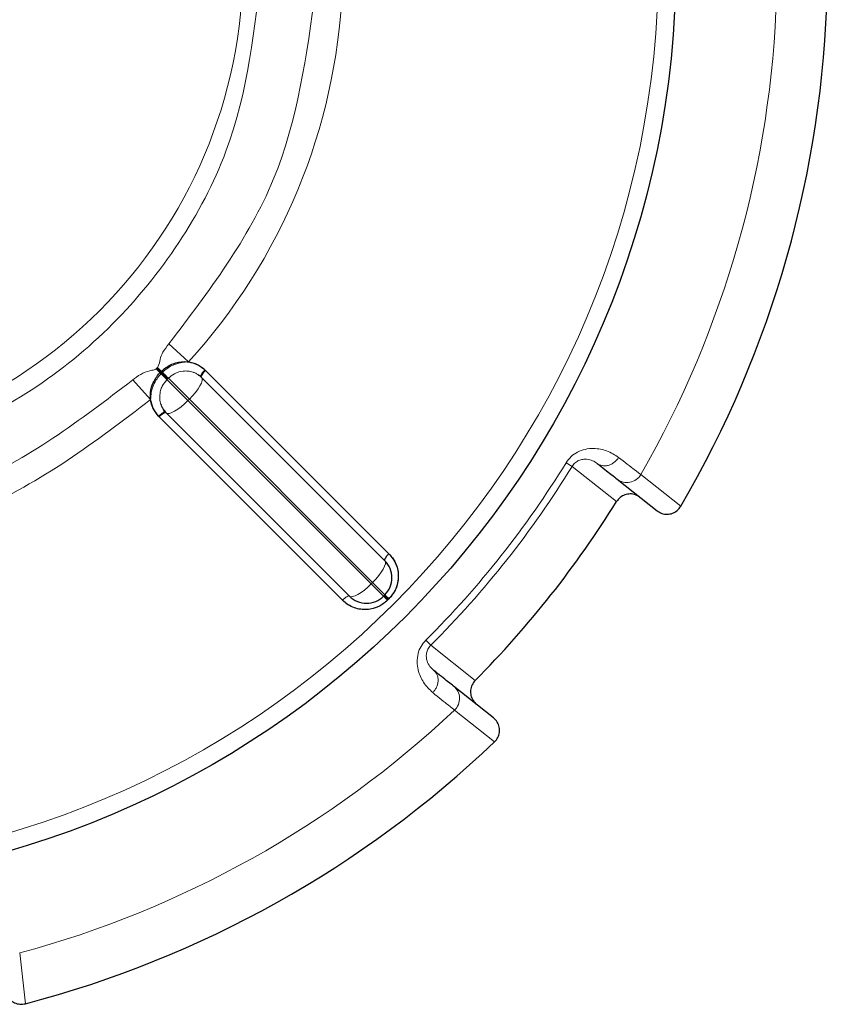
# Model space of a CAD drawing. Header units: millimetres. Extents: x 1 to 419, y 2 to 295.
# Tile 48 of 56: x 313.89 to 316.46, y 141.94 to 145.07. Entities that reach past the tile are written whole.
import ezdxf

# ---------------------------------------------------------------- set-up
doc = ezdxf.new("R2010")
doc.units = ezdxf.units.MM

msp = doc.modelspace()

# ---------------------------------------------------------------- linework, layer by layer
at = {"color": 8, "linetype": 'Continuous', "lineweight": 18}
for p, q in [((314.3671, 144.0412), (314.4295, 143.9842)), ((314.3268, 143.9626), (314.329, 143.9647)), ((314.3428, 143.9465), (314.3268, 143.9626)), ((314.329, 143.9647), (314.3311, 143.9669)), ((314.329, 143.9647), (314.345, 143.9487)), ((314.3311, 143.9669), (314.3473, 143.9509)), ((314.3414, 143.9523), (314.3636, 143.9301)), ((314.3428, 143.9465), (314.345, 143.9487)), ((314.345, 143.9487), (314.3473, 143.9509)), ((314.345, 143.9487), (314.3636, 143.9301)), ((314.4822, 143.9591), (314.4842, 143.9571)), ((314.4842, 143.9571), (315.0668, 143.3747)), ((314.3095, 143.8642), (314.2525, 143.9267)), ((314.3636, 143.9301), (314.3614, 143.9279)), ((314.3636, 143.9301), (314.3614, 143.9279)), ((314.4281, 143.8611), (314.3614, 143.9279)), ((314.3659, 143.9323), (314.3636, 143.9301)), ((314.3659, 143.9323), (314.3636, 143.9301)), ((314.4326, 143.8656), (314.3659, 143.9323)), ((314.4326, 143.8656), (314.4281, 143.8611)), ((315.0105, 143.2787), (314.4281, 143.8611)), ((315.015, 143.2832), (314.4326, 143.8656)), ((314.919, 143.2269), (314.3366, 143.8095)), ((315.6489, 143.6522), (315.6299, 143.6639)), ((315.7906, 143.5406), (315.6489, 143.6522)), ((315.8673, 143.6262), (315.9944, 143.5253)), ((315.0105, 143.2787), (315.015, 143.2832)), ((315.0495, 143.2397), (315.0105, 143.2787)), ((315.054, 143.2442), (315.015, 143.2832)), ((315.0517, 143.242), (315.0647, 143.229)), ((315.1838, 143.0996), (315.1996, 143.0838)), ((315.1996, 143.0838), (315.3409, 142.9717)), ((315.4028, 142.7769), (315.2753, 142.8773)), ((313.8932, 142.1057), (313.9117, 141.9444))]:
    msp.add_line(p, q, dxfattribs=at)
at = {"color": 7, "linetype": 'Continuous', "lineweight": 25}
for p, q in [((314.3342, 143.9448), (314.3392, 143.95)), ((314.3392, 143.95), (314.3414, 143.9523)), ((314.3414, 143.9523), (314.3437, 143.9545)), ((314.3437, 143.9545), (314.3489, 143.9595)), ((314.4453, 143.9511), (314.4471, 143.9501)), ((314.4822, 143.9591), (314.4842, 143.9571)), ((314.4613, 143.943), (314.4693, 143.939)), ((314.4715, 143.9345), (314.47, 143.9359)), ((314.4715, 143.9345), (314.47, 143.9359)), ((315.054, 143.352), (314.4715, 143.9345)), ((314.3438, 143.8461), (314.3426, 143.8484)), ((314.3547, 143.8244), (314.3507, 143.8324)), ((314.3578, 143.8237), (314.3592, 143.8222)), ((314.3578, 143.8237), (314.3592, 143.8222)), ((314.3592, 143.8222), (314.9417, 143.2397)), ((314.3366, 143.8095), (314.3346, 143.8115)), ((314.3366, 143.8095), (314.3346, 143.8115)), ((315.7918, 143.6116), (315.919, 143.5111)), ((315.0495, 143.2397), (315.054, 143.2442)), ((315.0647, 143.229), (315.0625, 143.2268)), ((315.0669, 143.2312), (315.0647, 143.229)), ((315.3992, 142.8535), (315.272, 142.9541))]:
    msp.add_line(p, q, dxfattribs=at)
at = {"color": 7, "linetype": 'Continuous', "lineweight": 25, "flags": 128}
for points in [[(314.4842, 143.9571), (314.8105, 143.631), (315.0668, 143.3747)], [(314.919, 143.2269), (314.5928, 143.5532), (314.3366, 143.8095)]]:
    msp.add_lwpolyline(points, dxfattribs=at)
at = {"color": 8, "linetype": 'Continuous', "lineweight": 18, "flags": 128}
for points in [[(314.4715, 143.9345), (314.4734, 143.9305), (314.4731, 143.9246), (314.4707, 143.9171), (314.4663, 143.9081), (314.46, 143.8981), (314.452, 143.8874), (314.4428, 143.8764), (314.4326, 143.8656)], [(314.4326, 143.8656), (314.4428, 143.8764), (314.452, 143.8874), (314.46, 143.8981), (314.4663, 143.9081), (314.4707, 143.9171), (314.4731, 143.9246), (314.4734, 143.9305), (314.4715, 143.9345)], [(314.4281, 143.8611), (314.4173, 143.8509), (314.4063, 143.8417), (314.3956, 143.8337), (314.3856, 143.8274), (314.3766, 143.823), (314.3691, 143.8206), (314.3632, 143.8203), (314.3592, 143.8222)], [(314.4281, 143.8611), (314.4173, 143.8509), (314.4063, 143.8417), (314.3956, 143.8337), (314.3856, 143.8274), (314.3766, 143.823), (314.3691, 143.8206), (314.3632, 143.8203), (314.3592, 143.8222)], [(315.015, 143.2832), (315.0253, 143.294), (315.0345, 143.3049), (315.0425, 143.3156), (315.0488, 143.3256), (315.0532, 143.3346), (315.0556, 143.3422), (315.0559, 143.348), (315.054, 143.352)], [(315.054, 143.352), (315.0559, 143.348), (315.0556, 143.3422), (315.0532, 143.3346), (315.0488, 143.3256), (315.0425, 143.3156), (315.0345, 143.3049), (315.0253, 143.294), (315.015, 143.2832)], [(315.0668, 143.3747), (315.0634, 143.3712), (315.0603, 143.3675), (315.0577, 143.364), (315.0557, 143.3607), (315.0542, 143.3577), (315.0534, 143.3552), (315.0534, 143.3533), (315.054, 143.352)], [(314.9417, 143.2397), (314.9457, 143.2379), (314.9515, 143.2381), (314.9591, 143.2405), (314.9681, 143.2449), (314.9781, 143.2513), (314.9888, 143.2592), (314.9997, 143.2684), (315.0105, 143.2787)], [(314.9417, 143.2397), (314.9457, 143.2379), (314.9515, 143.2381), (314.9591, 143.2405), (314.9681, 143.2449), (314.9781, 143.2513), (314.9888, 143.2592), (314.9997, 143.2684), (315.0105, 143.2787)], [(314.9417, 143.2397), (314.9404, 143.2404), (314.9385, 143.2403), (314.936, 143.2395), (314.933, 143.238), (314.9297, 143.236), (314.9262, 143.2334), (314.9226, 143.2303), (314.919, 143.2269)], [(314.9417, 143.2397), (314.9404, 143.2404), (314.9385, 143.2403), (314.936, 143.2395), (314.933, 143.238), (314.9297, 143.236), (314.9262, 143.2334), (314.9226, 143.2303), (314.919, 143.2269)]]:
    msp.add_lwpolyline(points, dxfattribs=at)
at = {"color": 7, "linetype": 'Continuous', "lineweight": 25}
msp.add_circle((313.0448, 145.2489), 2.9337, dxfattribs=at)
at = {"color": 8, "linetype": 'Continuous', "lineweight": 18}
for radius in [2.8786, 1.5584]:
    msp.add_circle((313.0448, 145.2489), radius, dxfattribs=at)
at = {"color": 7, "linetype": 'Continuous', "lineweight": 25}
for centre, radius, start, end in [((313.0448, 145.2489), 3.4163, 329.6999, 358.6482), ((313.0448, 145.2489), 3.2338, 315.2359, 328.1122), ((315.0001, 143.2981), 0.0762, 360, 45), ((315.0001, 143.2981), 0.0762, 315, 360), ((314.9956, 143.2936), 0.0762, 225, 270), ((314.9956, 143.2936), 0.0762, 270, 315), ((313.0448, 145.2489), 3.4163, 284.6999, 313.6482)]:
    msp.add_arc(centre, radius, start, end, dxfattribs=at)
at = {"color": 8, "linetype": 'Continuous', "lineweight": 18}
for centre, radius, start, end in [((313.0448, 145.2489), 1.8753, 317.5921, 357.4079), ((313.0448, 145.2489), 3.2557, 330.1049, 358.2432), ((293.6696, 123.2743), 29.2355, 44.94708, 45.00844), ((296.5245, 126.1257), 25.2007, 44.94419, 45.00397), ((335.0197, 164.6244), 29.236, 224.99156, 225.05292), ((332.1707, 161.772), 25.2045, 224.99603, 225.0558), ((314.5165, 143.9208), 0.0486, 131.6613, 159.6578), ((314.3748, 143.7749), 0.0515, 112.4649, 137.8606), ((313.0448, 145.2489), 3.0323, 314.8626, 328.4855), ((313.0448, 145.2489), 3.0546, 314.8626, 328.4855), ((315.8233, 143.6515), 0.0508, 231.7221, 330.1246), ((313.0448, 145.2489), 2.8566, 314.9365, 315), ((313.0448, 145.2489), 2.8566, 315, 315.0635), ((315.2405, 142.9143), 0.0508, 313.2235, 51.6259), ((313.0448, 145.2489), 3.2557, 285.1049, 313.2432)]:
    msp.add_arc(centre, radius, start, end, dxfattribs=at)
for points, knots in [([(314.6625, 145.2489), (314.6409, 145.0454), (314.6077, 144.7324), (314.4059, 144.3556), (314.1972, 144.0968), (313.938, 143.8867), (313.5614, 143.6913), (313.0448, 143.5921), (312.5283, 143.6913), (312.1516, 143.8867), (311.8925, 144.0968), (311.6837, 144.3556), (311.482, 144.7324), (311.4487, 145.0454), (311.4271, 145.2489)], [0, 0, 0, 0, 0.119728, 0.18418, 0.25, 0.31582, 0.380272, 0.5, 0.619728, 0.68418, 0.75, 0.81582, 0.880272, 1, 1, 1, 1]), ([(314.3311, 143.9669), (314.3319, 143.968), (314.3369, 143.9755), (314.3382, 143.9933), (314.3487, 144.0177), (314.3604, 144.0327), (314.3671, 144.0412)], [0, 0, 0, 0, 0.050675, 0.321968, 0.612264, 1, 1, 1, 1]), ([(314.3473, 143.9509), (314.3505, 143.954), (314.3628, 143.9653), (314.3902, 143.9806), (314.4159, 143.983), (314.4295, 143.9842)], [0, 0, 0, 0, 0.146207, 0.548653, 1, 1, 1, 1]), ([(314.2525, 143.9267), (314.2606, 143.9331), (314.277, 143.9461), (314.3013, 143.955), (314.3172, 143.9582), (314.3241, 143.9603), (314.3259, 143.9619), (314.3268, 143.9626)], [0, 0, 0, 0, 0.3708619, 0.7454678, 0.9144112, 0.9580401, 1, 1, 1, 1]), ([(314.3095, 143.8642), (314.3098, 143.8718), (314.3104, 143.8874), (314.3177, 143.91), (314.3284, 143.9304), (314.3382, 143.9413), (314.3428, 143.9465)], [0, 0, 0, 0, 0.250883, 0.521632, 0.775363, 1, 1, 1, 1]), ([(314.47, 143.9359), (314.4653, 143.9397), (314.4574, 143.9462), (314.443, 143.9523), (314.4286, 143.9555), (314.4086, 143.9555), (314.3857, 143.949), (314.372, 143.9375), (314.3659, 143.9323)], [0, 0, 0, 0, 0.159071, 0.272958, 0.409387, 0.544789, 0.796198, 1, 1, 1, 1]), ([(314.47, 143.9359), (314.4653, 143.9397), (314.4574, 143.9462), (314.443, 143.9523), (314.4286, 143.9555), (314.4086, 143.9555), (314.3857, 143.949), (314.372, 143.9375), (314.3659, 143.9323)], [0, 0, 0, 0, 0.159071, 0.272958, 0.409387, 0.544789, 0.796198, 1, 1, 1, 1]), ([(314.3614, 143.9279), (314.3559, 143.9213), (314.3471, 143.9108), (314.3403, 143.8923), (314.3379, 143.8768), (314.3389, 143.8601), (314.3439, 143.8416), (314.3528, 143.8301), (314.3578, 143.8237)], [0, 0, 0, 0, 0.215333, 0.348851, 0.50132, 0.618412, 0.786293, 1, 1, 1, 1]), ([(314.3614, 143.9279), (314.3559, 143.9213), (314.3471, 143.9108), (314.3403, 143.8923), (314.3379, 143.8768), (314.3389, 143.8601), (314.3439, 143.8416), (314.3528, 143.8301), (314.3578, 143.8237)], [0, 0, 0, 0, 0.215333, 0.348851, 0.50132, 0.618412, 0.786293, 1, 1, 1, 1]), ([(314.3095, 143.8642), (314.1343, 143.731), (313.7839, 143.4646), (313.3477, 143.4052), (313.1296, 143.3755)], [0, 0, 0, 0, 0.5, 1, 1, 1, 1]), ([(315.6299, 143.6639), (315.6348, 143.6707), (315.6448, 143.6845), (315.6666, 143.6989), (315.6915, 143.7077), (315.7244, 143.7105), (315.7637, 143.7023), (315.7851, 143.6882), (315.7968, 143.6805)], [0, 0, 0, 0, 0.104367, 0.212085, 0.332718, 0.466957, 0.707367, 1, 1, 1, 1]), ([(315.6489, 143.6522), (315.6503, 143.6543), (315.6532, 143.6586), (315.6607, 143.6657), (315.6712, 143.6719), (315.6835, 143.6751), (315.708, 143.6756), (315.7195, 143.6678), (315.7289, 143.6614)], [0, 0, 0, 0, 0.047548, 0.096443, 0.201423, 0.317991, 0.444106, 1, 1, 1, 1]), ([(315.7968, 143.6805), (315.7949, 143.6778), (315.7909, 143.6722), (315.7831, 143.665), (315.774, 143.659), (315.764, 143.6551), (315.7538, 143.6534), (315.7443, 143.6541), (315.7357, 143.6567), (315.7311, 143.6599), (315.7289, 143.6614)], [0, 0, 0, 0, 0.115643, 0.239264, 0.368777, 0.501351, 0.633724, 0.762665, 0.885419, 1, 1, 1, 1]), ([(315.7968, 143.6805), (315.8158, 143.6659), (315.8536, 143.6368), (315.8628, 143.6297), (315.8673, 143.6262)], [0, 0, 0, 0, 0.501666, 1, 1, 1, 1]), ([(315.0625, 143.2268), (315.0522, 143.2186), (315.0315, 143.2021), (314.9914, 143.1947), (314.9508, 143.2017), (314.9296, 143.2185), (314.919, 143.2269)], [0, 0, 0, 0, 0.239441, 0.485781, 0.740781, 1, 1, 1, 1]), ([(315.2062, 142.9333), (315.1958, 142.9431), (315.177, 142.9608), (315.1601, 142.9975), (315.1554, 143.0302), (315.1583, 143.0562), (315.1673, 143.0805), (315.1784, 143.0933), (315.1838, 143.0996)], [0, 0, 0, 0, 0.295503, 0.537893, 0.670431, 0.789745, 0.896443, 1, 1, 1, 1]), ([(315.2091, 143.0038), (315.2007, 143.0115), (315.1904, 143.0209), (315.1853, 143.0448), (315.1856, 143.0575), (315.1891, 143.0692), (315.1944, 143.0781), (315.1979, 143.0819), (315.1996, 143.0838)], [0, 0, 0, 0, 0.555945, 0.682054, 0.798615, 0.903573, 0.952468, 1, 1, 1, 1]), ([(315.2062, 142.9333), (315.2084, 142.9358), (315.2129, 142.9409), (315.2181, 142.9502), (315.2218, 142.9604), (315.2234, 142.971), (315.2227, 142.9813), (315.2198, 142.9905), (315.2153, 142.9982), (315.2111, 143.002), (315.2091, 143.0038)], [0, 0, 0, 0, 0.11511, 0.238297, 0.367524, 0.499999, 0.632473, 0.761701, 0.884889, 1, 1, 1, 1]), ([(315.2753, 142.8773), (315.2708, 142.8809), (315.2618, 142.8882), (315.2248, 142.9183), (315.2062, 142.9333)], [0, 0, 0, 0, 0.4983339, 1, 1, 1, 1])]:
    msp.add_open_spline(points, degree=3, knots=knots, dxfattribs=at)
for points in [[(314.8338, 145.1679), (314.8054, 144.9596), (314.7487, 144.5431), (314.4943, 144.2085), (314.3671, 144.0412)], [(314.2525, 143.9267), (314.0852, 143.7994), (313.7506, 143.545), (313.3341, 143.4883), (313.1258, 143.46)]]:
    msp.add_open_spline(points, degree=3, dxfattribs=at)
at = {"color": 7, "linetype": 'Continuous', "lineweight": 25}
for points, knots in [([(314.3489, 143.9595), (314.3591, 143.9667), (314.3796, 143.9811), (314.4167, 143.9871), (314.4534, 143.9809), (314.4726, 143.9664), (314.4822, 143.9591)], [0, 0, 0, 0, 0.2495642, 0.4994663, 0.7496664, 1, 1, 1, 1]), ([(314.4295, 143.9842), (314.4392, 143.9821), (314.4589, 143.978), (314.4744, 143.9654), (314.4822, 143.9591)], [0, 0, 0, 0, 0.495818, 1, 1, 1, 1]), ([(314.4822, 143.9591), (314.4801, 143.9567), (314.4768, 143.9531), (314.4734, 143.9482), (314.4713, 143.9446), (314.4699, 143.9415), (314.4689, 143.9381), (314.4696, 143.9368), (314.47, 143.9359)], [0, 0, 0, 0, 0.239557, 0.368425, 0.5, 0.631575, 0.760443, 1, 1, 1, 1]), ([(314.47, 143.9359), (314.4696, 143.9368), (314.4689, 143.9381), (314.4699, 143.9415), (314.4713, 143.9446), (314.4734, 143.9482), (314.4768, 143.9531), (314.4801, 143.9567), (314.4822, 143.9591)], [0, 0, 0, 0, 0.2394707, 0.3683137, 0.4998802, 0.6314643, 0.7603576, 1, 1, 1, 1]), ([(314.3346, 143.8115), (314.3273, 143.8211), (314.3128, 143.8403), (314.3066, 143.877), (314.3126, 143.9141), (314.327, 143.9346), (314.3342, 143.9448)], [0, 0, 0, 0, 0.2501777, 0.5003928, 0.7503776, 1, 1, 1, 1]), ([(314.3346, 143.8115), (314.3283, 143.8193), (314.3158, 143.8348), (314.3116, 143.8545), (314.3095, 143.8642)], [0, 0, 0, 0, 0.504247, 1, 1, 1, 1]), ([(314.3578, 143.8237), (314.3569, 143.8241), (314.3556, 143.8248), (314.3522, 143.8238), (314.3491, 143.8224), (314.3455, 143.8203), (314.3406, 143.8169), (314.337, 143.8136), (314.3346, 143.8115)], [0, 0, 0, 0, 0.239557, 0.368425, 0.5, 0.631575, 0.760443, 1, 1, 1, 1]), ([(314.3578, 143.8237), (314.3569, 143.8241), (314.3556, 143.8248), (314.3522, 143.8238), (314.3491, 143.8224), (314.3455, 143.8203), (314.3406, 143.8169), (314.337, 143.8136), (314.3346, 143.8115)], [0, 0, 0, 0, 0.239557, 0.368425, 0.5, 0.631575, 0.760443, 1, 1, 1, 1]), ([(315.7289, 143.6614), (315.7452, 143.6485), (315.7791, 143.6217), (315.7875, 143.6151), (315.7918, 143.6116)], [0, 0, 0, 0, 0.481094, 1, 1, 1, 1]), ([(315.8653, 143.5536), (315.8605, 143.5567), (315.8508, 143.5629), (315.8334, 143.5655), (315.8163, 143.5625), (315.801, 143.5541), (315.794, 143.5451), (315.7906, 143.5406)], [0, 0, 0, 0, 0.200808, 0.40162, 0.602306, 0.802727, 1, 1, 1, 1]), ([(315.919, 143.5111), (315.9239, 143.508), (315.9335, 143.5018), (315.951, 143.4992), (315.968, 143.5022), (315.9838, 143.5108), (315.9908, 143.5203), (315.9944, 143.5253)], [0, 0, 0, 0, 0.197597, 0.395199, 0.592675, 0.789888, 1, 1, 1, 1]), ([(315.054, 143.352), (315.0536, 143.3528), (315.053, 143.3542), (315.0541, 143.3575), (315.0555, 143.3606), (315.0577, 143.3641), (315.0613, 143.3689), (315.0646, 143.3724), (315.0668, 143.3747)], [0, 0, 0, 0, 0.239602, 0.368454, 0.5, 0.631546, 0.760398, 1, 1, 1, 1]), ([(315.0668, 143.3747), (315.0719, 143.3689), (315.0818, 143.3576), (315.0914, 143.3373), (315.0965, 143.3165), (315.0973, 143.29), (315.0897, 143.2589), (315.0742, 143.2401), (315.0669, 143.2312)], [0, 0, 0, 0, 0.1481475, 0.2897224, 0.4248283, 0.5534341, 0.7898507, 1, 1, 1, 1]), ([(315.0668, 143.3747), (315.0752, 143.3641), (315.092, 143.3429), (315.099, 143.3023), (315.0916, 143.2622), (315.0751, 143.2415), (315.0669, 143.2312)], [0, 0, 0, 0, 0.259562, 0.514279, 0.760374, 1, 1, 1, 1]), ([(315.0625, 143.2268), (315.0536, 143.2195), (315.0349, 143.204), (315.0038, 143.1964), (314.9773, 143.1972), (314.9565, 143.2023), (314.9361, 143.2118), (314.9248, 143.2218), (314.919, 143.2269)], [0, 0, 0, 0, 0.209756, 0.44604, 0.574677, 0.709882, 0.851621, 1, 1, 1, 1]), ([(315.0495, 143.2397), (315.0497, 143.2396), (315.05, 143.2392), (315.0529, 143.2364), (315.0571, 143.2321), (315.0607, 143.2285), (315.0625, 143.2268)], [0, 0, 0, 0, 0.243388, 0.500001, 0.756613, 1, 1, 1, 1]), ([(315.0495, 143.2397), (315.0497, 143.2396), (315.05, 143.2392), (315.0529, 143.2364), (315.0571, 143.2321), (315.0607, 143.2285), (315.0625, 143.2268)], [0, 0, 0, 0, 0.243387, 0.499998, 0.75661, 1, 1, 1, 1]), ([(315.054, 143.2442), (315.0541, 143.2441), (315.0545, 143.2437), (315.0572, 143.241), (315.0614, 143.2368), (315.0651, 143.2331), (315.0669, 143.2312)], [0, 0, 0, 0, 0.235001, 0.488371, 0.748021, 1, 1, 1, 1]), ([(315.054, 143.2442), (315.0541, 143.2441), (315.0545, 143.2437), (315.0572, 143.241), (315.0614, 143.2368), (315.0651, 143.2331), (315.0669, 143.2312)], [0, 0, 0, 0, 0.235002, 0.488373, 0.748023, 1, 1, 1, 1]), ([(315.272, 142.9541), (315.2679, 142.9573), (315.2598, 142.9638), (315.226, 142.9905), (315.2091, 143.0038)], [0, 0, 0, 0, 0.499375, 1, 1, 1, 1]), ([(315.3409, 142.9717), (315.3373, 142.9672), (315.33, 142.9583), (315.3255, 142.9414), (315.3266, 142.9242), (315.3331, 142.9079), (315.3414, 142.9), (315.3455, 142.896)], [0, 0, 0, 0, 0.2000795, 0.4001563, 0.6003212, 0.800729, 1, 1, 1, 1]), ([(315.4028, 142.7769), (315.4066, 142.7812), (315.4141, 142.7899), (315.419, 142.8067), (315.4184, 142.824), (315.4122, 142.8409), (315.4036, 142.8492), (315.3992, 142.8535)], [0, 0, 0, 0, 0.19687, 0.393738, 0.590684, 0.787863, 1, 1, 1, 1]), ([(313.8484, 141.9877), (313.8496, 141.9821), (313.8521, 141.9709), (313.8625, 141.9567), (313.8767, 141.9468), (313.8939, 141.9417), (313.9057, 141.9435), (313.9117, 141.9444)], [0, 0, 0, 0, 0.197597, 0.395199, 0.592675, 0.789888, 1, 1, 1, 1])]:
    msp.add_open_spline(points, degree=3, knots=knots, dxfattribs=at)

doc.saveas('drawing.dxf')
